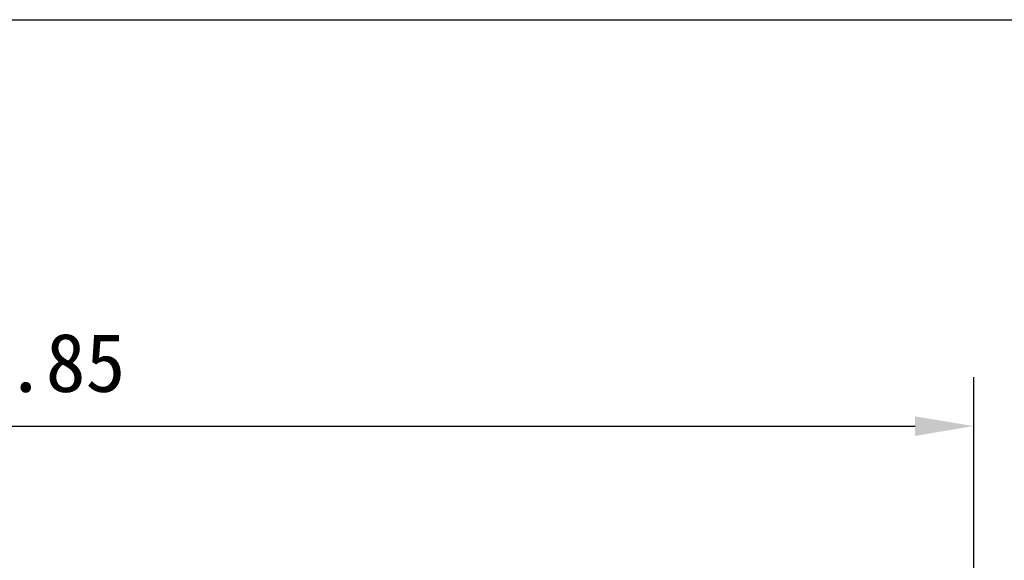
# Model space of a CAD drawing. Header units: millimetres. Extents: x 176 to 472, y 345 to 631.
# Tile 21 of 22: x 367 to 417, y 603 to 631. Entities that reach past the tile are written whole.
import ezdxf

# ---------------------------------------------------------------- set-up
doc = ezdxf.new("R2010")
doc.units = ezdxf.units.MM
doc.header["$LTSCALE"] = 32.67
doc.header["$PDMODE"] = 3
doc.header["$PDSIZE"] = 8
doc.layers.get('0').update_dxf_attribs({"linetype": 'CONTINUOUS'})
doc.layers.get('Defpoints').update_dxf_attribs({"linetype": 'CONTINUOUS'})
doc.layers.add('51__DRAFT_DIMS', color=7, linetype='CONTINUOUS')
doc.styles.get("Standard").update_dxf_attribs({"font": 'simfang.ttf'})
doc.dimstyles.new('DIMSTYLE_4', dxfattribs={"dimtxt": 3, "dimasz": 3, "dimexe": 2.5, "dimexo": 0.5, "dimgap": 0.75, "dimtad": 1, "dimdsep": 46, "dimtxsty": 'STANDARD', "dimblk": '_FILLED', "dimblk1": '_FILLED', "dimblk2": '_FILLED', "dimcen": 0.09, "dimclrt": 3, "dimazin": 2, "dimtp": 0.3, "dimtm": 0.3, "dimtfac": 1, "dimtofl": 0, "dimtmove": 0, "dimatfit": 3, "dimldrblk": '_FILLED', "dimfxl": 1, "dimtolj": 1, "dimarcsym": 0})

# ---------------------------------------------------------------- blocks, each defined once
blk = doc.blocks.new('_FILLED')
at = {"color": 0, "linetype": 'ByBlock'}
blk.add_solid([(0, 0), (-1, 0.167), (-1, -0.167)], dxfattribs=at)
blk = doc.blocks.new('*D4')
at = {"layer": '51__DRAFT_DIMS', "color": 0, "lineweight": -2}
for p, q in [((318.823, 567.195), (318.823, 612.619)), ((415.673, 568.281), (415.673, 612.619)), ((321.823, 610.119), (412.673, 610.119))]:
    blk.add_line(p, q, dxfattribs=at)
at = {"layer": 'Defpoints', "color": 0}
for p in [(415.673, 610.119), (415.673, 567.781), (318.823, 566.695)]:
    blk.add_point(p, dxfattribs=at)
at = {"layer": '51__DRAFT_DIMS', "color": 0, "linetype": 'ByBlock', "lineweight": -2, "xscale": 3, "yscale": 3, "zscale": 3, "rotation": 180}
blk.add_blockref('_FILLED', (318.823, 610.119), dxfattribs=at)
at = {"layer": '51__DRAFT_DIMS', "color": 0, "linetype": 'ByBlock', "lineweight": -2, "xscale": 3, "yscale": 3, "zscale": 3}
blk.add_blockref('_FILLED', (415.673, 610.119), dxfattribs=at)
at = {"layer": '51__DRAFT_DIMS', "color": 3, "insert": (367.166, 614.869), "char_height": 3, "attachment_point": 2, "line_spacing_factor": 0.9}
blk.add_mtext('\\A1;96.85', dxfattribs=at)

msp = doc.modelspace()

# ---------------------------------------------------------------- linework, layer by layer
msp.add_line((176.156, 630.908), (472.367, 630.908))

# ---------------------------------------------------------------- dimensions: what is measured, and where the dimension line sits
at = {"layer": '51__DRAFT_DIMS', "color": 4}
dim = msp.add_linear_dim(base=(415.673, 610.119), p1=(318.823, 566.695), p2=(415.673, 567.781), dimstyle='DIMSTYLE_4', dxfattribs=at)
dim.commit()
dim.dimension.update_dxf_attribs({"geometry": '*D4', "text_midpoint": (367.166, 610.119), "dimtype": 160})

doc.saveas('drawing.dxf')
